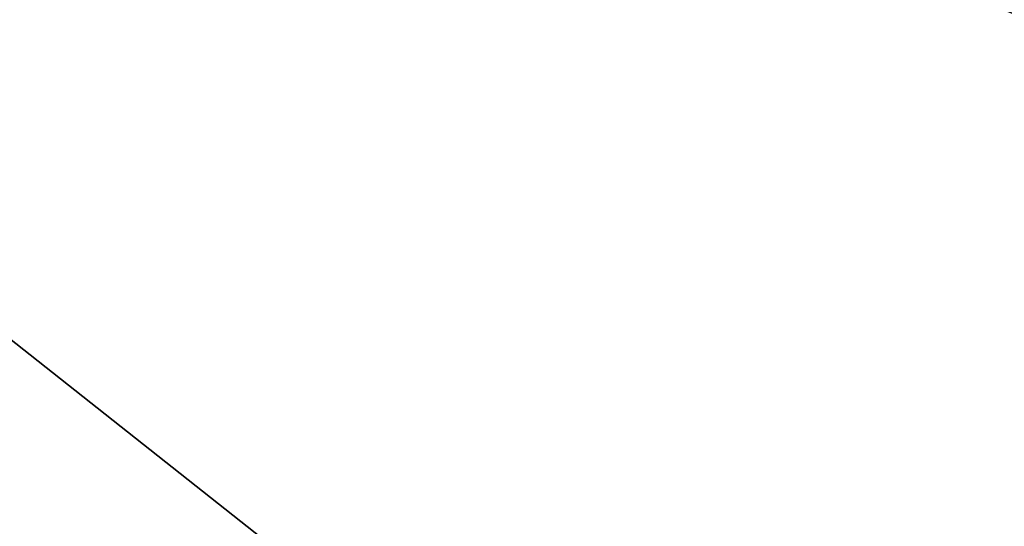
# Model space of a CAD drawing. Extents: x -250 to 250, y -963 to 894.
# Tile 106 of 256: x -5.203 to -3.941, y -818.486 to -817.838. Entities that reach past the tile are written whole.
import ezdxf

# ---------------------------------------------------------------- set-up
doc = ezdxf.new("R2010")
doc.units = 0
doc.header["$LTSCALE"] = 65.185185
for name, color, linetype in [('1658', 7, 'CONTINUOUS'), ('1659', 7, 'CONTINUOUS'), ('1660', 7, 'CONTINUOUS'), ('1678', 7, 'CONTINUOUS'), ('2542', 7, 'CONTINUOUS'), ('664', 7, 'CONTINUOUS')]:
    doc.layers.add(name, color=color, linetype=linetype)

msp = doc.modelspace()

# ---------------------------------------------------------------- linework, layer by layer
at = {"layer": '1658', "color": 7, "linetype": 'CONTINUOUS'}
msp.add_3dface([(0, -819.3583, -68.65), (-6.5124, -818.5822, -68.65), (-6.3428, -816.8908, -68.65), (0, -819.3583, -68.65)], dxfattribs=at)
at = {"layer": '1659', "color": 7, "linetype": 'CONTINUOUS'}
for points in [[(-7.8012, -816.2015, -15.65), (-4.488, -818.8215, -15.65), (0, -817.1, -15.65), (-7.8012, -816.2015, -15.65)], [(-4.488, -818.8215, -15.65), (7.5554, -816.4607, -15.65), (0, -817.1, -15.65), (-4.488, -818.8215, -15.65)], [(-4.488, -818.8215, -15.65), (0, -820, -15.65), (7.5554, -816.4607, -15.65), (-4.488, -818.8215, -15.65)]]:
    msp.add_3dface(points, dxfattribs=at)
at = {"layer": '1660', "color": 7, "linetype": 'CONTINUOUS'}
for points in [[(-4.2818, -820.0412, -16.65), (-7.4312, -817.9618, -16.65), (-4.7586, -819.8092, -28.2012), (-4.2818, -820.0412, -16.65)], [(-4.7586, -819.8092, -28.2012), (-7.4312, -817.9618, -16.65), (-5.1491, -819.5987, -30.15), (-4.7586, -819.8092, -28.2012)], [(-5.1491, -819.5987, -30.15), (-7.4312, -817.9618, -16.65), (-5.1491, -819.5987, -51.65), (-5.1491, -819.5987, -30.15)], [(-7.4312, -817.9618, -16.65), (-6.5779, -818.6604, -68.55), (-5.1491, -819.5987, -51.65), (-7.4312, -817.9618, -16.65)]]:
    msp.add_3dface(points, dxfattribs=at)
at = {"layer": '1678', "color": 7, "linetype": 'CONTINUOUS'}
for points in [[(-4.488, -818.8215, -15.65), (-7.8012, -816.2015, -15.65), (-7.4312, -817.9618, -16.65), (-4.488, -818.8215, -15.65)], [(-4.488, -818.8215, -15.65), (-7.4312, -817.9618, -16.65), (-4.2818, -820.0412, -16.65), (-4.488, -818.8215, -15.65)]]:
    msp.add_3dface(points, dxfattribs=at)
at = {"layer": '2542', "color": 7, "linetype": 'CONTINUOUS'}
for points in [[(0, -819.3583, -68.65), (-6.3428, -816.8908, -68.65), (0, -818.1336, -68.625), (0, -819.3583, -68.65)], [(-6.3428, -816.8908, -68.65), (0, -816.9109, -68.55), (0, -818.1336, -68.625), (-6.3428, -816.8908, -68.65)]]:
    msp.add_3dface(points, dxfattribs=at)
at = {"layer": '664', "color": 7, "linetype": 'CONTINUOUS'}
for points in [[(210, -814, 11), (-210, -814, 11), (-210, -818.7727, 9.9107), (210, -814, 11)], [(210, -814, -11), (210, -818.7727, -9.9107), (-210, -814, -11), (210, -814, -11)], [(-210, -814, -11), (210, -818.7727, -9.9107), (-210, -818.7727, -9.9107), (-210, -814, -11)], [(210, -818.7727, 9.9107), (210, -814, 11), (-210, -818.7727, 9.9107), (210, -818.7727, 9.9107)]]:
    msp.add_3dface(points, dxfattribs=at)

doc.saveas('drawing.dxf')
